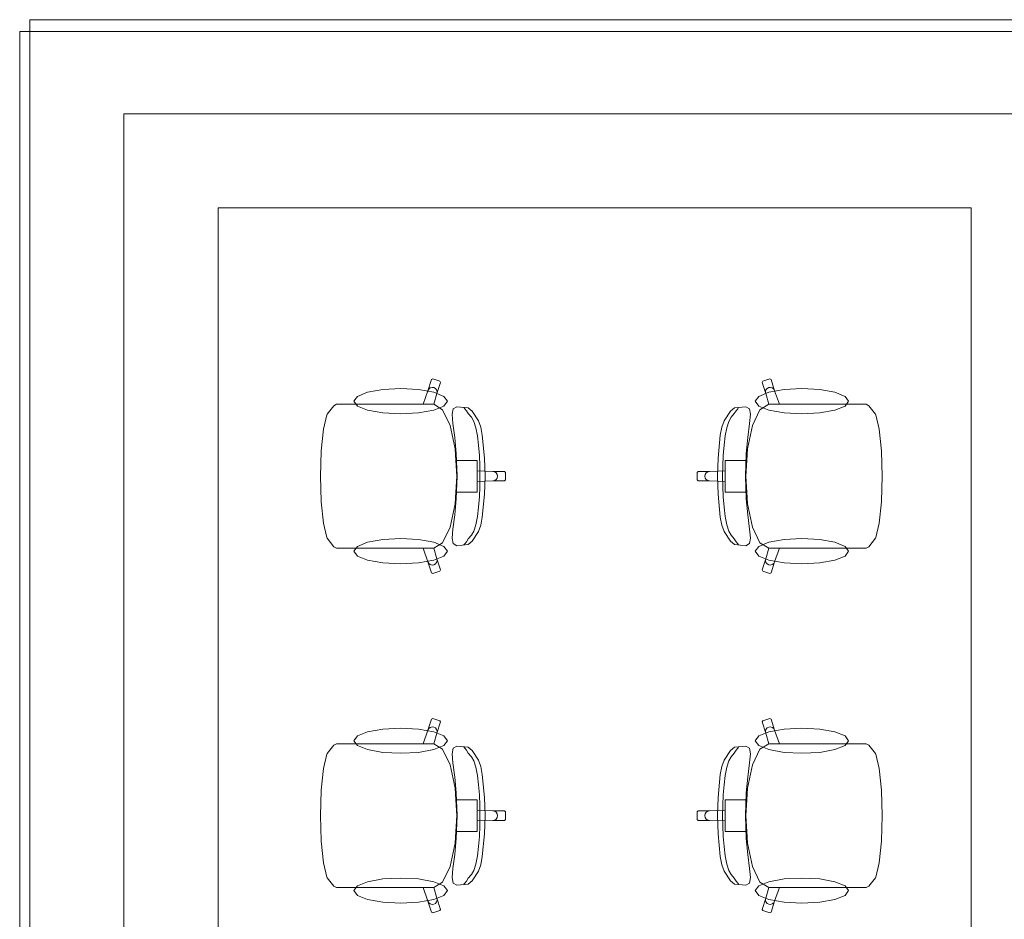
# Model space of a CAD drawing. Header units: millimetres. Extents: x -14761 to 157739, y -22400 to 107990.
# Tile 43 of 256: x 56812 to 59950, y 29070 to 31938. Entities that reach past the tile are written whole.
import ezdxf

# ---------------------------------------------------------------- set-up
doc = ezdxf.new("R2010")
doc.units = ezdxf.units.MM
doc.header["$MEASUREMENT"] = 0
doc.layers.add('Интерьер - конструкции мебели', color=7, linetype='Continuous')
doc.layers.add('Интерьер - Мебель', color=7, linetype='Continuous')

msp = doc.modelspace()

# ---------------------------------------------------------------- linework, layer by layer
at = {"layer": 'Интерьер - конструкции мебели', "color": 251, "linetype": 'Continuous', "lineweight": 20, "true_color": 0x575757}
for p, q in [((57444.3, 31637.9), (57144.3, 31637.9)), ((57144.3, 31637.9), (57144.3, 31337.9)), ((59844.3, 31637.9), (57444.3, 31637.9)), ((60144.3, 31637.9), (59844.3, 31637.9)), ((57144.3, 31337.9), (57144.3, 24037.9))]:
    msp.add_line(p, q, dxfattribs=at)
at = {"layer": 'Интерьер - конструкции мебели', "color": 251, "linetype": 'Continuous', "lineweight": 20, "true_color": 0x575757, "flags": 128}
for points in [[(56844.3, 31937.9), (56844.3, 31637.9)], [(60444.3, 31937.9), (56844.3, 31937.9)], [(56844.3, 31637.9), (56844.3, 23437.9)], [(57444.3, 31337.9), (59844.3, 31337.9)], [(57444.3, 24037.9), (57444.3, 31337.9)], [(59844.3, 31337.9), (59844.3, 27237.9)]]:
    msp.add_lwpolyline(points, dxfattribs=at)
at = {"layer": 'Интерьер - конструкции мебели', "color": 7, "linetype": 'Continuous', "lineweight": 15, "flags": 128}
msp.add_lwpolyline([(60444.3, 31900), (56812.2, 31900), (56812.2, 23437.9), (60444.3, 23437.9), (60444.3, 26425), (60444.3, 27575)], close=True, dxfattribs=at)
at = {"layer": 'Интерьер - Мебель', "color": 7, "linetype": 'Continuous', "lineweight": 15}
for p, q in [((58113.5, 30755.4), (58124.9, 30790.8)), ((58124.9, 30790.8), (58128.7, 30792.7)), ((58128.7, 30792.7), (58151.5, 30785.3)), ((59203.1, 30792.7), (59180.3, 30785.3)), ((59206.9, 30790.8), (59203.1, 30792.7)), ((59218.3, 30755.4), (59206.9, 30790.8)), ((58097.8, 30712), (58113.5, 30755.4)), ((58113.5, 30755.4), (58116.4, 30760.5)), ((58116.4, 30760.5), (58121, 30764.2)), ((58121, 30764.2), (58126.6, 30765.8)), ((58126.6, 30765.8), (58132.4, 30765.1)), ((58132.4, 30765.1), (58137.5, 30762.2)), ((58137.5, 30762.2), (58141.1, 30757.6)), ((58141.1, 30757.6), (58142.7, 30751.9)), ((58153.4, 30781.5), (58142, 30746.1)), ((58151.5, 30785.3), (58153.4, 30781.5)), ((59180.3, 30785.3), (59178.4, 30781.5)), ((59178.4, 30781.5), (59189.8, 30746.1)), ((59190.7, 30757.6), (59189.1, 30751.9)), ((59194.3, 30762.2), (59190.7, 30757.6)), ((59199.4, 30765.1), (59194.3, 30762.2)), ((59205.2, 30765.8), (59199.4, 30765.1)), ((59210.8, 30764.2), (59205.2, 30765.8)), ((59215.4, 30760.5), (59210.8, 30764.2)), ((59218.3, 30755.4), (59215.4, 30760.5)), ((59233.9, 30712), (59218.3, 30755.4)), ((58142, 30746.1), (58132.3, 30711.9)), ((58142.7, 30751.9), (58142, 30746.1)), ((59189.1, 30751.9), (59189.8, 30746.1)), ((59189.8, 30746.1), (59199.5, 30711.9)), ((57791.9, 30680.7), (57813, 30707.5)), ((57813, 30707.5), (57821.6, 30712)), ((57821.6, 30712), (57852.7, 30712)), ((57852.7, 30712), (57888.7, 30712)), ((57888.7, 30712), (58097.8, 30712)), ((58132.1, 30712), (58097.8, 30712)), ((58132.1, 30712), (58132.3, 30711.9)), ((58132.3, 30711.9), (58160.2, 30694.6)), ((58160.2, 30694.6), (58183.9, 30644.9)), ((58190.7, 30680.2), (58193.7, 30697.4)), ((58193.7, 30697.4), (58205.3, 30704.1)), ((58205.3, 30704.1), (58241.3, 30700.8)), ((58230.8, 30697.8), (58228.2, 30701.5)), ((58235.9, 30691.5), (58230.8, 30697.8)), ((58242.1, 30682.5), (58235.9, 30691.5)), ((58241.3, 30700.8), (58254.5, 30690.3)), ((59090.5, 30700.8), (59077.3, 30690.3)), ((59089.7, 30682.5), (59095.9, 30691.5)), ((59126.5, 30704.1), (59090.5, 30700.8)), ((59095.9, 30691.5), (59101, 30697.8)), ((59101, 30697.8), (59103.6, 30701.5)), ((59138.1, 30697.4), (59126.5, 30704.1)), ((59141.1, 30680.2), (59138.1, 30697.4)), ((59171.6, 30694.6), (59147.9, 30644.9)), ((59199.5, 30711.9), (59171.6, 30694.6)), ((59199.7, 30712), (59199.5, 30711.9)), ((59199.7, 30712), (59233.9, 30712)), ((59443.1, 30712), (59233.9, 30712)), ((59479.1, 30712), (59443.1, 30712)), ((59510.2, 30712), (59479.1, 30712)), ((59518.8, 30707.5), (59510.2, 30712)), ((59539.9, 30680.7), (59518.8, 30707.5)), ((57780.3, 30632.6), (57791, 30678.5)), ((57791, 30678.5), (57791.9, 30680.7)), ((58193.2, 30651.3), (58190.7, 30680.2)), ((58252.2, 30670.8), (58242.1, 30682.5)), ((58259.8, 30657.6), (58252.2, 30670.8)), ((58254.5, 30690.3), (58274.6, 30659.3)), ((59077.3, 30690.3), (59057.2, 30659.3)), ((59072, 30657.6), (59079.6, 30670.8)), ((59079.6, 30670.8), (59089.7, 30682.5)), ((59138.5, 30651.3), (59141.1, 30680.2)), ((59540.8, 30678.5), (59539.9, 30680.7)), ((59551.5, 30632.6), (59540.8, 30678.5)), ((57773.1, 30563.8), (57780.3, 30632.6)), ((58183.9, 30644.9), (58199.8, 30570.5)), ((58199.1, 30606), (58193.2, 30651.3)), ((58266.1, 30637.2), (58259.8, 30657.6)), ((58271, 30611.3), (58266.1, 30637.2)), ((58274.6, 30659.3), (58281.8, 30639.3)), ((58281.8, 30639.3), (58286.6, 30613.4)), ((59049.9, 30639.3), (59045.1, 30613.4)), ((59057.2, 30659.3), (59049.9, 30639.3)), ((59060.7, 30611.3), (59065.7, 30637.2)), ((59065.7, 30637.2), (59072, 30657.6)), ((59147.9, 30644.9), (59132, 30570.5)), ((59132.7, 30606), (59138.5, 30651.3)), ((59558.6, 30563.8), (59551.5, 30632.6)), ((58203.7, 30555), (58199.1, 30606)), ((58274.7, 30581.3), (58271, 30611.3)), ((58286.6, 30613.4), (58293.6, 30540.2)), ((59045.1, 30613.4), (59038.2, 30540.2)), ((59057, 30581.3), (59060.7, 30611.3)), ((59128.1, 30555), (59132.7, 30606)), ((58199.8, 30570.5), (58202.2, 30533.1)), ((58277.3, 30548.8), (58274.7, 30581.3)), ((59054.5, 30548.8), (59057, 30581.3)), ((59132, 30570.5), (59129.6, 30533.1)), ((57770.6, 30482.7), (57773, 30562.8)), ((57773, 30562.8), (57773.1, 30563.8)), ((58206.1, 30482.7), (58203.7, 30555)), ((58278.7, 30515.5), (58277.3, 30548.8)), ((58293.6, 30540.2), (58295.8, 30482.7)), ((59038.2, 30540.2), (59036, 30482.7)), ((59053.1, 30515.5), (59054.5, 30548.8)), ((59125.7, 30482.7), (59128.1, 30555)), ((59558.7, 30562.8), (59558.6, 30563.8)), ((59561.2, 30482.7), (59558.7, 30562.8)), ((58202.2, 30533.1), (58205.4, 30482.7)), ((58202.2, 30533.1), (58240.9, 30533.1)), ((58240.9, 30533.1), (58270.8, 30533.1)), ((58270.8, 30533.1), (58270.8, 30499.6)), ((58279.2, 30482.7), (58278.7, 30515.5)), ((59052.6, 30482.7), (59053.1, 30515.5)), ((59090.9, 30533.1), (59061, 30533.1)), ((59061, 30533.1), (59061, 30499.6)), ((59129.6, 30533.1), (59090.9, 30533.1)), ((59129.6, 30533.1), (59126.4, 30482.7)), ((57770.6, 30482.7), (57773, 30402.7)), ((58202.2, 30432.4), (58205.4, 30482.7)), ((58206.1, 30482.7), (58203.7, 30410.4)), ((58270.8, 30499.6), (58270.8, 30482.7)), ((58270.8, 30499.6), (58320.7, 30497.8)), ((58270.8, 30465.8), (58270.8, 30482.7)), ((58279.2, 30482.7), (58278.7, 30450)), ((58293.6, 30425.2), (58295.8, 30482.7)), ((58320.7, 30497.8), (58326.4, 30496.7)), ((58320.7, 30497.8), (58357.6, 30497.8)), ((58326.4, 30496.7), (58331.3, 30493.4)), ((58326.4, 30468.8), (58331.3, 30472.1)), ((58331.3, 30493.4), (58334.5, 30488.5)), ((58331.3, 30472.1), (58334.5, 30477)), ((58334.5, 30488.5), (58335.6, 30482.7)), ((58334.5, 30477), (58335.6, 30482.7)), ((58357.6, 30497.8), (58360.6, 30494.8)), ((58360.6, 30494.8), (58360.6, 30482.7)), ((58360.6, 30470.7), (58360.6, 30482.7)), ((58974.2, 30497.8), (58971.2, 30494.8)), ((58971.2, 30494.8), (58971.2, 30482.7)), ((58971.2, 30470.7), (58971.2, 30482.7)), ((59011.1, 30497.8), (58974.2, 30497.8)), ((58997.3, 30488.5), (58996.1, 30482.7)), ((58997.3, 30477), (58996.1, 30482.7)), ((59000.5, 30493.4), (58997.3, 30488.5)), ((59000.5, 30472.1), (58997.3, 30477)), ((59005.4, 30496.7), (59000.5, 30493.4)), ((59005.4, 30468.8), (59000.5, 30472.1)), ((59011.1, 30497.8), (59005.4, 30496.7)), ((59061, 30499.6), (59011.1, 30497.8)), ((59038.2, 30425.2), (59036, 30482.7)), ((59052.6, 30482.7), (59053.1, 30450)), ((59061, 30499.6), (59061, 30482.7)), ((59061, 30465.8), (59061, 30482.7)), ((59125.7, 30482.7), (59128.1, 30410.4)), ((59129.6, 30432.4), (59126.4, 30482.7)), ((59561.2, 30482.7), (59558.7, 30402.7)), ((58270.8, 30465.8), (58320.7, 30467.6)), ((58270.8, 30432.4), (58270.8, 30465.8)), ((58278.7, 30450), (58277.3, 30416.6)), ((58320.7, 30467.6), (58326.4, 30468.8)), ((58320.7, 30467.6), (58357.6, 30467.6)), ((58357.6, 30467.6), (58360.6, 30470.7)), ((58974.2, 30467.6), (58971.2, 30470.7)), ((59011.1, 30467.6), (58974.2, 30467.6)), ((59011.1, 30467.6), (59005.4, 30468.8)), ((59061, 30465.8), (59011.1, 30467.6)), ((59053.1, 30450), (59054.5, 30416.6)), ((59061, 30432.4), (59061, 30465.8)), ((58203.7, 30410.4), (58199.1, 30359.5)), ((58199.8, 30395), (58202.2, 30432.4)), ((58202.2, 30432.4), (58240.9, 30432.4)), ((58240.9, 30432.4), (58270.8, 30432.4)), ((58277.3, 30416.6), (58274.7, 30384.2)), ((58286.6, 30352), (58293.6, 30425.2)), ((59045.1, 30352), (59038.2, 30425.2)), ((59054.5, 30416.6), (59057, 30384.2)), ((59090.9, 30432.4), (59061, 30432.4)), ((59129.6, 30432.4), (59090.9, 30432.4)), ((59128.1, 30410.4), (59132.7, 30359.5)), ((59132, 30395), (59129.6, 30432.4)), ((57773, 30402.7), (57773.1, 30401.6)), ((57773.1, 30401.6), (57780.3, 30332.9)), ((58183.9, 30320.6), (58199.8, 30395)), ((58274.7, 30384.2), (58271, 30354.2)), ((59057, 30384.2), (59060.7, 30354.2)), ((59147.9, 30320.6), (59132, 30395)), ((59558.6, 30401.6), (59551.5, 30332.9)), ((59558.7, 30402.7), (59558.6, 30401.6)), ((58199.1, 30359.5), (58193.2, 30314.2)), ((58271, 30354.2), (58266.1, 30328.3)), ((58281.8, 30326.2), (58286.6, 30352)), ((59049.9, 30326.2), (59045.1, 30352)), ((59060.7, 30354.2), (59065.7, 30328.3)), ((59132.7, 30359.5), (59138.5, 30314.2)), ((57780.3, 30332.9), (57791, 30287)), ((58160.2, 30270.9), (58183.9, 30320.6)), ((58266.1, 30328.3), (58259.8, 30307.9)), ((58274.6, 30306.2), (58281.8, 30326.2)), ((59057.2, 30306.2), (59049.9, 30326.2)), ((59065.7, 30328.3), (59072, 30307.9)), ((59171.6, 30270.9), (59147.9, 30320.6)), ((59551.5, 30332.9), (59540.8, 30287)), ((57791, 30287), (57791.9, 30284.8)), ((57791.9, 30284.8), (57813, 30258)), ((58193.2, 30314.2), (58190.7, 30285.3)), ((58190.7, 30285.3), (58193.7, 30268.1)), ((58252.2, 30294.7), (58242.1, 30283)), ((58259.8, 30307.9), (58252.2, 30294.7)), ((58254.5, 30275.2), (58274.6, 30306.2)), ((59077.3, 30275.2), (59057.2, 30306.2)), ((59072, 30307.9), (59079.6, 30294.7)), ((59079.6, 30294.7), (59089.7, 30283)), ((59141.1, 30285.3), (59138.1, 30268.1)), ((59138.5, 30314.2), (59141.1, 30285.3)), ((59539.9, 30284.8), (59518.8, 30258)), ((59540.8, 30287), (59539.9, 30284.8)), ((57813, 30258), (57821.6, 30253.5)), ((57821.6, 30253.5), (57852.7, 30253.5)), ((57852.7, 30253.5), (57888.7, 30253.5)), ((57888.7, 30253.5), (58097.8, 30253.5)), ((58132.1, 30253.5), (58097.8, 30253.5)), ((58097.8, 30253.5), (58113.5, 30210.1)), ((58132.1, 30253.5), (58132.3, 30253.6)), ((58132.3, 30253.6), (58160.2, 30270.9)), ((58142, 30219.4), (58132.3, 30253.6)), ((58193.7, 30268.1), (58205.3, 30261.3)), ((58205.3, 30261.3), (58241.3, 30264.6)), ((58230.8, 30267.7), (58228.2, 30264)), ((58235.9, 30274), (58230.8, 30267.7)), ((58242.1, 30283), (58235.9, 30274)), ((58241.3, 30264.6), (58254.5, 30275.2)), ((59090.5, 30264.6), (59077.3, 30275.2)), ((59089.7, 30283), (59095.9, 30274)), ((59126.5, 30261.3), (59090.5, 30264.6)), ((59095.9, 30274), (59101, 30267.7)), ((59101, 30267.7), (59103.6, 30264)), ((59138.1, 30268.1), (59126.5, 30261.3)), ((59199.5, 30253.6), (59171.6, 30270.9)), ((59189.8, 30219.4), (59199.5, 30253.6)), ((59199.7, 30253.5), (59199.5, 30253.6)), ((59199.7, 30253.5), (59233.9, 30253.5)), ((59233.9, 30253.5), (59218.3, 30210.1)), ((59443.1, 30253.5), (59233.9, 30253.5)), ((59479.1, 30253.5), (59443.1, 30253.5)), ((59510.2, 30253.5), (59479.1, 30253.5)), ((59518.8, 30258), (59510.2, 30253.5)), ((58113.5, 30210.1), (58116.4, 30205)), ((58113.5, 30210.1), (58124.9, 30174.7)), ((58116.4, 30205), (58121, 30201.3)), ((58121, 30201.3), (58126.6, 30199.7)), ((58126.6, 30199.7), (58132.4, 30200.4)), ((58132.4, 30200.4), (58137.5, 30203.3)), ((58137.5, 30203.3), (58141.1, 30207.9)), ((58141.1, 30207.9), (58142.7, 30213.6)), ((58142.7, 30213.6), (58142, 30219.4)), ((58153.4, 30184), (58142, 30219.4)), ((59178.4, 30184), (59189.8, 30219.4)), ((59189.1, 30213.6), (59189.8, 30219.4)), ((59190.7, 30207.9), (59189.1, 30213.6)), ((59194.3, 30203.3), (59190.7, 30207.9)), ((59199.4, 30200.4), (59194.3, 30203.3)), ((59205.2, 30199.7), (59199.4, 30200.4)), ((59210.8, 30201.3), (59205.2, 30199.7)), ((59218.3, 30210.1), (59206.9, 30174.7)), ((59215.4, 30205), (59210.8, 30201.3)), ((59218.3, 30210.1), (59215.4, 30205)), ((58124.9, 30174.7), (58128.7, 30172.7)), ((58128.7, 30172.7), (58151.5, 30180.2)), ((58151.5, 30180.2), (58153.4, 30184)), ((59180.3, 30180.2), (59178.4, 30184)), ((59203.1, 30172.7), (59180.3, 30180.2)), ((59206.9, 30174.7), (59203.1, 30172.7)), ((58113.5, 29673.4), (58124.9, 29708.8)), ((58124.9, 29708.8), (58128.7, 29710.8)), ((58128.7, 29710.8), (58151.5, 29703.3)), ((58153.4, 29699.5), (58142, 29664.1)), ((58151.5, 29703.3), (58153.4, 29699.5)), ((59180.3, 29703.3), (59178.4, 29699.5)), ((59178.4, 29699.5), (59189.8, 29664.1)), ((59203.1, 29710.8), (59180.3, 29703.3)), ((59206.9, 29708.8), (59203.1, 29710.8)), ((59218.3, 29673.4), (59206.9, 29708.8)), ((58097.8, 29630), (58113.5, 29673.4)), ((58113.5, 29673.4), (58116.4, 29678.6)), ((58116.4, 29678.6), (58121, 29682.2)), ((58121, 29682.2), (58126.6, 29683.8)), ((58126.6, 29683.8), (58132.4, 29683.1)), ((58142, 29664.1), (58132.3, 29629.9)), ((58132.4, 29683.1), (58137.5, 29680.2)), ((58137.5, 29680.2), (58141.1, 29675.6)), ((58141.1, 29675.6), (58142.7, 29669.9)), ((58142.7, 29669.9), (58142, 29664.1)), ((59190.7, 29675.6), (59189.1, 29669.9)), ((59189.1, 29669.9), (59189.8, 29664.1)), ((59189.8, 29664.1), (59199.5, 29629.9)), ((59194.3, 29680.2), (59190.7, 29675.6)), ((59199.4, 29683.1), (59194.3, 29680.2)), ((59205.2, 29683.8), (59199.4, 29683.1)), ((59210.8, 29682.2), (59205.2, 29683.8)), ((59215.4, 29678.6), (59210.8, 29682.2)), ((59218.3, 29673.4), (59215.4, 29678.6)), ((59233.9, 29630), (59218.3, 29673.4)), ((57791.9, 29598.7), (57813, 29625.5)), ((57813, 29625.5), (57821.6, 29630)), ((57821.6, 29630), (57852.7, 29630)), ((57852.7, 29630), (57888.7, 29630)), ((57888.7, 29630), (58097.8, 29630)), ((58132.1, 29630), (58097.8, 29630)), ((58132.1, 29630), (58132.3, 29629.9)), ((58132.3, 29629.9), (58160.2, 29612.6)), ((59199.5, 29629.9), (59171.6, 29612.6)), ((59199.7, 29630), (59199.5, 29629.9)), ((59199.7, 29630), (59233.9, 29630)), ((59443.1, 29630), (59233.9, 29630)), ((59479.1, 29630), (59443.1, 29630)), ((59510.2, 29630), (59479.1, 29630)), ((59518.8, 29625.5), (59510.2, 29630)), ((59539.9, 29598.7), (59518.8, 29625.5)), ((57780.3, 29550.6), (57791, 29596.6)), ((57791, 29596.6), (57791.9, 29598.7)), ((58160.2, 29612.6), (58183.9, 29562.9)), ((58190.7, 29598.2), (58193.7, 29615.5)), ((58193.2, 29569.3), (58190.7, 29598.2)), ((58193.7, 29615.5), (58205.3, 29622.2)), ((58205.3, 29622.2), (58241.3, 29618.9)), ((58230.8, 29615.8), (58228.2, 29619.5)), ((58235.9, 29609.5), (58230.8, 29615.8)), ((58242.1, 29600.5), (58235.9, 29609.5)), ((58241.3, 29618.9), (58254.5, 29608.3)), ((58252.2, 29588.8), (58242.1, 29600.5)), ((58254.5, 29608.3), (58274.6, 29577.3)), ((59077.3, 29608.3), (59057.2, 29577.3)), ((59090.5, 29618.9), (59077.3, 29608.3)), ((59079.6, 29588.8), (59089.7, 29600.5)), ((59089.7, 29600.5), (59095.9, 29609.5)), ((59126.5, 29622.2), (59090.5, 29618.9)), ((59095.9, 29609.5), (59101, 29615.8)), ((59101, 29615.8), (59103.6, 29619.5)), ((59138.1, 29615.5), (59126.5, 29622.2)), ((59141.1, 29598.2), (59138.1, 29615.5)), ((59138.5, 29569.3), (59141.1, 29598.2)), ((59171.6, 29612.6), (59147.9, 29562.9)), ((59540.8, 29596.6), (59539.9, 29598.7)), ((59551.5, 29550.6), (59540.8, 29596.6)), ((58183.9, 29562.9), (58199.8, 29488.5)), ((58199.1, 29524), (58193.2, 29569.3)), ((58259.8, 29575.6), (58252.2, 29588.8)), ((58266.1, 29555.2), (58259.8, 29575.6)), ((58274.6, 29577.3), (58281.8, 29557.4)), ((59057.2, 29577.3), (59049.9, 29557.4)), ((59065.7, 29555.2), (59072, 29575.6)), ((59072, 29575.6), (59079.6, 29588.8)), ((59147.9, 29562.9), (59132, 29488.5)), ((59132.7, 29524), (59138.5, 29569.3)), ((57773.1, 29481.9), (57780.3, 29550.6)), ((58271, 29529.3), (58266.1, 29555.2)), ((58281.8, 29557.4), (58286.6, 29531.5)), ((58286.6, 29531.5), (58293.6, 29458.3)), ((59045.1, 29531.5), (59038.2, 29458.3)), ((59049.9, 29557.4), (59045.1, 29531.5)), ((59060.7, 29529.3), (59065.7, 29555.2)), ((59558.6, 29481.9), (59551.5, 29550.6)), ((58203.7, 29473.1), (58199.1, 29524)), ((58274.7, 29499.3), (58271, 29529.3)), ((58277.3, 29466.9), (58274.7, 29499.3)), ((59054.5, 29466.9), (59057, 29499.3)), ((59057, 29499.3), (59060.7, 29529.3)), ((59128.1, 29473.1), (59132.7, 29524)), ((57770.6, 29400.8), (57773, 29480.8)), ((57773, 29480.8), (57773.1, 29481.9)), ((58199.8, 29488.5), (58202.2, 29451.1)), ((58206.1, 29400.8), (58203.7, 29473.1)), ((59125.7, 29400.8), (59128.1, 29473.1)), ((59132, 29488.5), (59129.6, 29451.1)), ((59558.7, 29480.8), (59558.6, 29481.9)), ((59561.2, 29400.8), (59558.7, 29480.8)), ((58202.2, 29451.1), (58205.4, 29400.8)), ((58202.2, 29451.1), (58240.9, 29451.1)), ((58240.9, 29451.1), (58270.8, 29451.1)), ((58270.8, 29451.1), (58270.8, 29417.7)), ((58278.7, 29433.5), (58277.3, 29466.9)), ((58293.6, 29458.3), (58295.8, 29400.8)), ((59038.2, 29458.3), (59036, 29400.8)), ((59053.1, 29433.5), (59054.5, 29466.9)), ((59090.9, 29451.1), (59061, 29451.1)), ((59061, 29451.1), (59061, 29417.7)), ((59129.6, 29451.1), (59090.9, 29451.1)), ((59129.6, 29451.1), (59126.4, 29400.8)), ((58270.8, 29417.7), (58270.8, 29400.8)), ((58270.8, 29417.7), (58320.7, 29415.9)), ((58279.2, 29400.8), (58278.7, 29433.5)), ((58320.7, 29415.9), (58326.4, 29414.7)), ((58320.7, 29415.9), (58357.6, 29415.9)), ((58326.4, 29414.7), (58331.3, 29411.5)), ((58331.3, 29411.5), (58334.5, 29406.6)), ((58334.5, 29406.6), (58335.6, 29400.8)), ((58357.6, 29415.9), (58360.6, 29412.9)), ((58360.6, 29412.9), (58360.6, 29400.8)), ((58974.2, 29415.9), (58971.2, 29412.9)), ((58971.2, 29412.9), (58971.2, 29400.8)), ((59011.1, 29415.9), (58974.2, 29415.9)), ((58997.3, 29406.6), (58996.1, 29400.8)), ((59000.5, 29411.5), (58997.3, 29406.6)), ((59005.4, 29414.7), (59000.5, 29411.5)), ((59011.1, 29415.9), (59005.4, 29414.7)), ((59061, 29417.7), (59011.1, 29415.9)), ((59052.6, 29400.8), (59053.1, 29433.5)), ((59061, 29417.7), (59061, 29400.8)), ((57770.6, 29400.8), (57773, 29320.7)), ((58202.2, 29350.5), (58205.4, 29400.8)), ((58206.1, 29400.8), (58203.7, 29328.5)), ((58270.8, 29383.9), (58270.8, 29400.8)), ((58270.8, 29383.9), (58320.7, 29385.7)), ((58270.8, 29350.5), (58270.8, 29383.9)), ((58279.2, 29400.8), (58278.7, 29368.1)), ((58293.6, 29343.3), (58295.8, 29400.8)), ((58320.7, 29385.7), (58326.4, 29386.8)), ((58320.7, 29385.7), (58357.6, 29385.7)), ((58326.4, 29386.8), (58331.3, 29390.1)), ((58331.3, 29390.1), (58334.5, 29395)), ((58334.5, 29395), (58335.6, 29400.8)), ((58357.6, 29385.7), (58360.6, 29388.7)), ((58360.6, 29388.7), (58360.6, 29400.8)), ((58971.2, 29388.7), (58971.2, 29400.8)), ((58974.2, 29385.7), (58971.2, 29388.7)), ((59011.1, 29385.7), (58974.2, 29385.7)), ((58997.3, 29395), (58996.1, 29400.8)), ((59000.5, 29390.1), (58997.3, 29395)), ((59005.4, 29386.8), (59000.5, 29390.1)), ((59011.1, 29385.7), (59005.4, 29386.8)), ((59061, 29383.9), (59011.1, 29385.7)), ((59038.2, 29343.3), (59036, 29400.8)), ((59052.6, 29400.8), (59053.1, 29368.1)), ((59061, 29383.9), (59061, 29400.8)), ((59061, 29350.5), (59061, 29383.9)), ((59125.7, 29400.8), (59128.1, 29328.5)), ((59129.6, 29350.5), (59126.4, 29400.8)), ((59561.2, 29400.8), (59558.7, 29320.7)), ((58199.8, 29313), (58202.2, 29350.5)), ((58202.2, 29350.5), (58240.9, 29350.5)), ((58240.9, 29350.5), (58270.8, 29350.5)), ((58278.7, 29368.1), (58277.3, 29334.7)), ((58286.6, 29270.1), (58293.6, 29343.3)), ((59045.1, 29270.1), (59038.2, 29343.3)), ((59053.1, 29368.1), (59054.5, 29334.7)), ((59090.9, 29350.5), (59061, 29350.5)), ((59129.6, 29350.5), (59090.9, 29350.5)), ((59132, 29313), (59129.6, 29350.5)), ((57773, 29320.7), (57773.1, 29319.7)), ((57773.1, 29319.7), (57780.3, 29250.9)), ((58183.9, 29238.7), (58199.8, 29313)), ((58203.7, 29328.5), (58199.1, 29277.5)), ((58277.3, 29334.7), (58274.7, 29302.2)), ((59054.5, 29334.7), (59057, 29302.2)), ((59128.1, 29328.5), (59132.7, 29277.5)), ((59147.9, 29238.7), (59132, 29313)), ((59558.6, 29319.7), (59551.5, 29250.9)), ((59558.7, 29320.7), (59558.6, 29319.7)), ((58274.7, 29302.2), (58271, 29272.3)), ((59057, 29302.2), (59060.7, 29272.3)), ((57780.3, 29250.9), (57791, 29205)), ((58199.1, 29277.5), (58193.2, 29232.2)), ((58271, 29272.3), (58266.1, 29246.3)), ((58281.8, 29244.2), (58286.6, 29270.1)), ((59049.9, 29244.2), (59045.1, 29270.1)), ((59060.7, 29272.3), (59065.7, 29246.3)), ((59132.7, 29277.5), (59138.5, 29232.2)), ((59551.5, 29250.9), (59540.8, 29205)), ((58160.2, 29189), (58183.9, 29238.7)), ((58193.2, 29232.2), (58190.7, 29203.3)), ((58259.8, 29226), (58252.2, 29212.8)), ((58254.5, 29193.2), (58274.6, 29224.2)), ((58266.1, 29246.3), (58259.8, 29226)), ((58274.6, 29224.2), (58281.8, 29244.2)), ((59057.2, 29224.2), (59049.9, 29244.2)), ((59077.3, 29193.2), (59057.2, 29224.2)), ((59065.7, 29246.3), (59072, 29226)), ((59072, 29226), (59079.6, 29212.8)), ((59138.5, 29232.2), (59141.1, 29203.3)), ((59171.6, 29189), (59147.9, 29238.7)), ((57791, 29205), (57791.9, 29202.9)), ((57791.9, 29202.9), (57813, 29176.1)), ((58132.3, 29171.6), (58160.2, 29189)), ((58190.7, 29203.3), (58193.7, 29186.1)), ((58193.7, 29186.1), (58205.3, 29179.4)), ((58230.8, 29185.8), (58228.2, 29182)), ((58235.9, 29192), (58230.8, 29185.8)), ((58242.1, 29201.1), (58235.9, 29192)), ((58241.3, 29182.7), (58254.5, 29193.2)), ((58252.2, 29212.8), (58242.1, 29201.1)), ((59090.5, 29182.7), (59077.3, 29193.2)), ((59079.6, 29212.8), (59089.7, 29201.1)), ((59089.7, 29201.1), (59095.9, 29192)), ((59095.9, 29192), (59101, 29185.8)), ((59101, 29185.8), (59103.6, 29182)), ((59138.1, 29186.1), (59126.5, 29179.4)), ((59141.1, 29203.3), (59138.1, 29186.1)), ((59199.5, 29171.6), (59171.6, 29189)), ((59539.9, 29202.9), (59518.8, 29176.1)), ((59540.8, 29205), (59539.9, 29202.9)), ((57813, 29176.1), (57821.6, 29171.5)), ((57821.6, 29171.5), (57852.7, 29171.5)), ((57852.7, 29171.5), (57888.7, 29171.5)), ((57888.7, 29171.5), (58097.8, 29171.5)), ((58132.1, 29171.5), (58097.8, 29171.5)), ((58097.8, 29171.5), (58113.5, 29128.1)), ((58132.1, 29171.5), (58132.3, 29171.6)), ((58142, 29137.5), (58132.3, 29171.6)), ((58205.3, 29179.4), (58241.3, 29182.7)), ((59126.5, 29179.4), (59090.5, 29182.7)), ((59189.8, 29137.5), (59199.5, 29171.6)), ((59199.7, 29171.5), (59199.5, 29171.6)), ((59199.7, 29171.5), (59233.9, 29171.5)), ((59233.9, 29171.5), (59218.3, 29128.1)), ((59443.1, 29171.5), (59233.9, 29171.5)), ((59479.1, 29171.5), (59443.1, 29171.5)), ((59510.2, 29171.5), (59479.1, 29171.5)), ((59518.8, 29176.1), (59510.2, 29171.5)), ((58113.5, 29128.1), (58116.4, 29123)), ((58113.5, 29128.1), (58124.9, 29092.7)), ((58116.4, 29123), (58121, 29119.3)), ((58137.5, 29121.3), (58141.1, 29125.9)), ((58141.1, 29125.9), (58142.7, 29131.6)), ((58142.7, 29131.6), (58142, 29137.5)), ((58153.4, 29102), (58142, 29137.5)), ((59178.4, 29102), (59189.8, 29137.5)), ((59189.1, 29131.6), (59189.8, 29137.5)), ((59190.7, 29125.9), (59189.1, 29131.6)), ((59194.3, 29121.3), (59190.7, 29125.9)), ((59218.3, 29128.1), (59206.9, 29092.7)), ((59215.4, 29123), (59210.8, 29119.3)), ((59218.3, 29128.1), (59215.4, 29123)), ((58121, 29119.3), (58126.6, 29117.7)), ((58124.9, 29092.7), (58128.7, 29090.8)), ((58126.6, 29117.7), (58132.4, 29118.4)), ((58128.7, 29090.8), (58151.5, 29098.2)), ((58132.4, 29118.4), (58137.5, 29121.3)), ((58151.5, 29098.2), (58153.4, 29102)), ((59180.3, 29098.2), (59178.4, 29102)), ((59203.1, 29090.8), (59180.3, 29098.2)), ((59199.4, 29118.4), (59194.3, 29121.3)), ((59205.2, 29117.7), (59199.4, 29118.4)), ((59206.9, 29092.7), (59203.1, 29090.8)), ((59210.8, 29119.3), (59205.2, 29117.7))]:
    msp.add_line(p, q, dxfattribs=at)
at = {"layer": 'Интерьер - Мебель', "color": 7, "linetype": 'Continuous', "lineweight": 15, "flags": 128}
for points in [[(58026.5, 30762), (58083.5, 30758.9), (58131.9, 30750.2), (58164.2, 30737.2), (58175.5, 30721.7), (58164.2, 30706.3), (58131.9, 30693.3), (58083.5, 30684.6), (58026.5, 30681.5), (57969.5, 30684.6), (57921.1, 30693.3), (57888.8, 30706.3), (57877.5, 30721.7), (57888.8, 30737.2), (57921.1, 30750.2), (57969.5, 30758.9)], [(59305.3, 30762), (59248.3, 30758.9), (59199.9, 30750.2), (59167.6, 30737.2), (59156.3, 30721.7), (59167.6, 30706.3), (59199.9, 30693.3), (59248.3, 30684.6), (59305.3, 30681.5), (59362.3, 30684.6), (59410.6, 30693.3), (59442.9, 30706.3), (59454.3, 30721.7), (59442.9, 30737.2), (59410.6, 30750.2), (59362.3, 30758.9)], [(58026.5, 30203.5), (58083.5, 30206.5), (58131.9, 30215.3), (58164.2, 30228.3), (58175.5, 30243.7), (58164.2, 30259.1), (58131.9, 30272.2), (58083.5, 30280.9), (58026.5, 30284), (57969.5, 30280.9), (57921.1, 30272.2), (57888.8, 30259.1), (57877.5, 30243.7), (57888.8, 30228.3), (57921.1, 30215.3), (57969.5, 30206.5)], [(59305.3, 30203.5), (59248.3, 30206.5), (59199.9, 30215.3), (59167.6, 30228.3), (59156.3, 30243.7), (59167.6, 30259.1), (59199.9, 30272.2), (59248.3, 30280.9), (59305.3, 30284), (59362.3, 30280.9), (59410.6, 30272.2), (59442.9, 30259.1), (59454.3, 30243.7), (59442.9, 30228.3), (59410.6, 30215.3), (59362.3, 30206.5)], [(58026.5, 29680), (58083.5, 29677), (58131.9, 29668.2), (58164.2, 29655.2), (58175.5, 29639.8), (58164.2, 29624.4), (58131.9, 29611.3), (58083.5, 29602.6), (58026.5, 29599.5), (57969.5, 29602.6), (57921.1, 29611.3), (57888.8, 29624.4), (57877.5, 29639.8), (57888.8, 29655.2), (57921.1, 29668.2), (57969.5, 29677)], [(59305.3, 29680), (59248.3, 29677), (59199.9, 29668.2), (59167.6, 29655.2), (59156.3, 29639.8), (59167.6, 29624.4), (59199.9, 29611.3), (59248.3, 29602.6), (59305.3, 29599.5), (59362.3, 29602.6), (59410.6, 29611.3), (59442.9, 29624.4), (59454.3, 29639.8), (59442.9, 29655.2), (59410.6, 29668.2), (59362.3, 29677)], [(58026.5, 29121.5), (58083.5, 29124.6), (58131.9, 29133.3), (58164.2, 29146.4), (58175.5, 29161.8), (58164.2, 29177.2), (58131.9, 29190.2), (58083.5, 29199), (58026.5, 29202), (57969.5, 29199), (57921.1, 29190.2), (57888.8, 29177.2), (57877.5, 29161.8), (57888.8, 29146.4), (57921.1, 29133.3), (57969.5, 29124.6)], [(59305.3, 29121.5), (59248.3, 29124.6), (59199.9, 29133.3), (59167.6, 29146.4), (59156.3, 29161.8), (59167.6, 29177.2), (59199.9, 29190.2), (59248.3, 29199), (59305.3, 29202), (59362.3, 29199), (59410.6, 29190.2), (59442.9, 29177.2), (59454.3, 29161.8), (59442.9, 29146.4), (59410.6, 29133.3), (59362.3, 29124.6)]]:
    msp.add_lwpolyline(points, close=True, dxfattribs=at)

doc.saveas('drawing.dxf')
